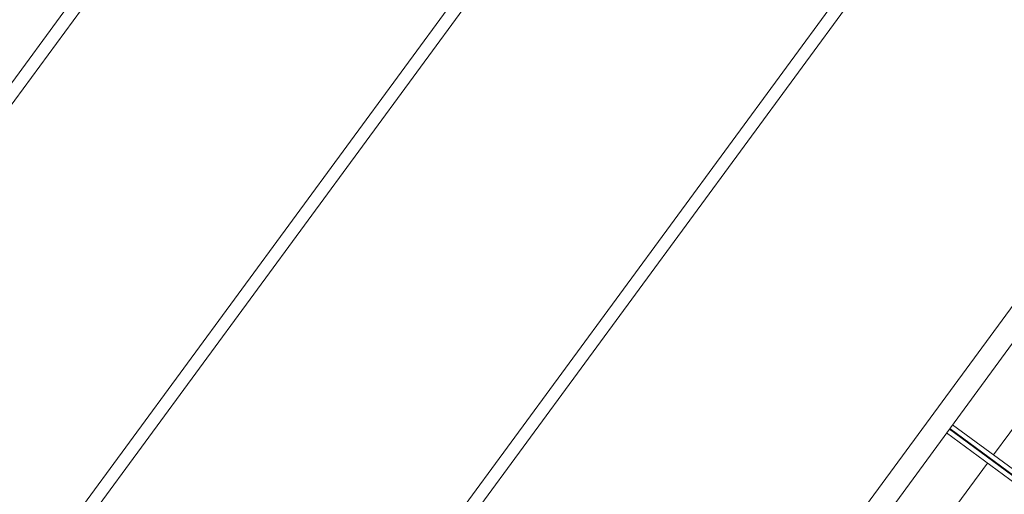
# Model space of a CAD drawing. Header units: metres. Extents: x 135583 to 135939, y 457896 to 458258.
# Tile 67 of 256: x 135647.25 to 135662.78, y 458049.39 to 458056.87. Entities that reach past the tile are written whole.
import ezdxf

# ---------------------------------------------------------------- set-up
doc = ezdxf.new("R2010")
doc.units = ezdxf.units.M
doc.linetypes.add('Hidden', pattern=[4, 2, -2])
doc.layers.add('NIEUWE INSTALLATIE', color=250, linetype='Continuous', lineweight=0)

msp = doc.modelspace()

# ---------------------------------------------------------------- linework, layer by layer
at = {"layer": 'NIEUWE INSTALLATIE'}
for p, q in [((135641.59, 458040.154), (135665.184, 458072.269)), ((135665.345, 458072.15), (135641.751, 458040.036)), ((135634.928, 458039.278), (135658.522, 458071.393)), ((135658.683, 458071.274), (135635.089, 458039.16)), ((135646.856, 458030.515), (135673.203, 458066.377)), ((135642.745, 458033.535), (135666.339, 458065.65)), ((135666.501, 458065.531), (135642.907, 458033.417)), ((135663.007, 458051.908), (135646.931, 458030.026)), ((135663.652, 458051.434), (135662.607, 458050.012)), ((135661.962, 458050.486), (135663.06, 458049.679)), ((135661.867, 458050.357), (135662.965, 458049.55)), ((135662.512, 458049.883), (135660.534, 458047.191))]:
    msp.add_line(p, q, dxfattribs=at)
at = {"layer": 'NIEUWE INSTALLATIE', "linetype": 'Hidden'}
for p, q in [((135663.009, 458049.609), (135661.911, 458050.416)), ((135663.016, 458049.62), (135661.918, 458050.426))]:
    msp.add_line(p, q, dxfattribs=at)

doc.saveas('drawing.dxf')
